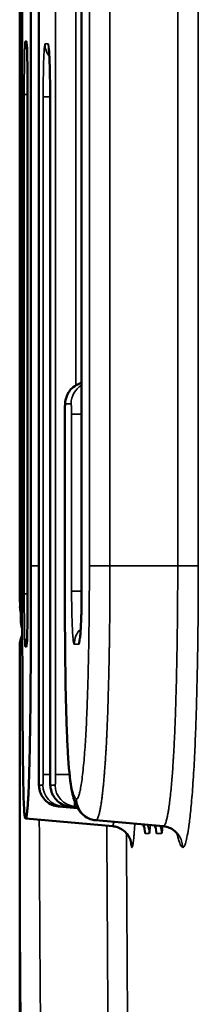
# Model space of a CAD drawing. Header units: millimetres. Extents: x 38 to 2514, y 38 to 1622.
# Tile 123 of 256: x 986.115 to 986.955, y 789.704 to 794.331. Entities that reach past the tile are written whole.
import ezdxf

# ---------------------------------------------------------------- set-up
doc = ezdxf.new("R2010")
doc.units = ezdxf.units.MM
doc.header["$LTSCALE"] = 7.692308
doc.layers.add('Visible (ISO)', color=7, linetype='Continuous', lineweight=50)
doc.layers.add('Visible Narrow (ISO)', color=7, linetype='Continuous', lineweight=35)

msp = doc.modelspace()

# ---------------------------------------------------------------- linework, layer by layer
at = {"layer": 'Visible (ISO)'}
for p, q in [((986.1274, 791.764), (986.1274, 798.3263)), ((986.1683, 798.3264), (986.1683, 791.764)), ((986.205, 798.3343), (986.205, 790.7832)), ((986.1154, 797.4734), (986.1154, 792.265)), ((986.4067, 797.4734), (986.4067, 791.6447)), ((986.1526, 793.98), (986.1526, 791.6334)), ((986.2585, 793.9686), (986.2585, 790.7832)), ((986.3278, 792.4763), (986.3278, 791.764)), ((986.1154, 786.0874), (986.1154, 791.0813)), ((986.2978, 790.6338), (986.3884, 790.6259)), ((986.3516, 790.6338), (986.3857, 790.6308)), ((986.5529, 790.5407), (986.1443, 790.5764)), ((986.7909, 790.5407), (986.4739, 790.5684))]:
    msp.add_line(p, q, dxfattribs=at)
for centre, start, end in [((986.2169, 791.5733), 180.2254, 206.6351), ((986.2206, 791.5075), 180.4134, 201.6316), ((986.2156, 791.3903), 151.581, 179.9104)]:
    msp.add_arc(centre, 0.1, start, end, dxfattribs=at)
for centre, major_axis, ratio, start_param, end_param in [((986.1155, 792.2649), (0, -0.0995), 0.000794, 4.711889, 5.499552), ((1386.1721, 791.8839), (-400.0561, 0.9476), 0.706273, 0.002254, 0.004453), ((986.2169, 791.5733), (-0.1, -0.0004), 0.707756, 6.277608, 6.283185), ((1386.1081, 791.8233), (-399.9896, 2.2433), 0.706206, 0.008918, 0.009059), ((986.2206, 791.5075), (-0.1, -0.0007), 0.707802, 6.272973, 6.283185), ((1384.0722, 791.1904), (-397.9568, -0.2168), 0.704449, 6.281699, 6.282801), ((986.2156, 791.3903), (-0.1, 0.0002), 0.709578, 0, 0.002204)]:
    msp.add_ellipse(centre, major_axis=major_axis, ratio=ratio, start_param=start_param, end_param=end_param, dxfattribs=at)
for points, knots in [([(986.1526, 793.98), (986.1526, 794.0063), (986.1525, 794.0329), (986.1522, 794.0827), (986.1519, 794.1065), (986.1513, 794.148), (986.151, 794.1663), (986.1502, 794.1949), (986.1498, 794.206), (986.1493, 794.2137), (986.1492, 794.2152), (986.1492, 794.2152)], [0, 0, 0, 0, 0.00788985, 0.00788985, 0.0157498, 0.0157498, 0.02347757, 0.02347757, 0.03104881, 0.03104881, 0.03377239, 0.03377239, 0.03377239, 0.03377239]), ([(986.2585, 793.9686), (986.2585, 793.9945), (986.2583, 794.0208), (986.2577, 794.0698), (986.2573, 794.0933), (986.2561, 794.1339), (986.2554, 794.1518), (986.2544, 794.1723), (986.254, 794.1781), (986.2534, 794.1872), (986.2531, 794.1907), (986.2527, 794.1946), (986.2525, 794.1957), (986.2525, 794.1957)], [0, 0, 0, 0, 0.00777353, 0.00777353, 0.01551145, 0.01551145, 0.02307426, 0.02307426, 0.02665144, 0.02665144, 0.02990112, 0.02990112, 0.03220977, 0.03220977, 0.03220977, 0.03220977]), ([(986.3278, 792.4763), (986.3278, 792.4828), (986.3278, 792.4893), (986.328, 792.5016), (986.3282, 792.5073), (986.3286, 792.5183), (986.3289, 792.5234), (986.3297, 792.5328), (986.3302, 792.5373), (986.3323, 792.5486), (986.3341, 792.5554), (986.3385, 792.5668), (986.3408, 792.5718), (986.3484, 792.5848), (986.3546, 792.5924), (986.3693, 792.6062), (986.3782, 792.6123), (986.3938, 792.6195), (986.4002, 792.6218), (986.4067, 792.6233)], [0, 0, 0, 0, 0.00194697, 0.00194697, 0.00386659, 0.00386659, 0.00597317, 0.00597317, 0.00783281, 0.00783281, 0.00991315, 0.00991315, 0.0115574, 0.0115574, 0.01444909, 0.01444909, 0.01761335, 0.01761335, 0.01961386, 0.01961386, 0.01961386, 0.01961386]), ([(986.1443, 790.5764), (986.1431, 790.5764), (986.142, 790.5772), (986.1409, 790.5805), (986.1399, 790.5837), (986.1389, 790.5893), (986.1379, 790.5988), (986.1371, 790.6065), (986.1361, 790.6188), (986.1351, 790.6413), (986.1347, 790.6509), (986.1342, 790.6623), (986.1338, 790.6758), (986.1338, 790.6775), (986.1337, 790.6792), (986.1337, 790.6809), (986.1333, 790.6924), (986.133, 790.7055), (986.1326, 790.7209), (986.1323, 790.737), (986.1319, 790.7555), (986.1316, 790.7775), (986.1313, 790.7982), (986.131, 790.822), (986.1307, 790.8491), (986.1304, 790.8714), (986.1302, 790.8955), (986.1299, 790.9215), (986.1297, 790.9474), (986.1295, 790.9752), (986.1293, 791.0047), (986.1291, 791.0325), (986.1289, 791.0618), (986.1288, 791.0926), (986.1287, 791.0999), (986.1287, 791.1073), (986.1287, 791.1148), (986.1285, 791.1373), (986.1284, 791.1603), (986.1283, 791.1838), (986.1282, 791.2138), (986.1281, 791.2447), (986.128, 791.2768), (986.1279, 791.3073), (986.1279, 791.3389), (986.1278, 791.372), (986.1278, 791.3915), (986.1277, 791.4115), (986.1277, 791.4321), (986.1276, 791.4639), (986.1276, 791.5119), (986.1275, 791.5667), (986.1274, 791.6287), (986.1274, 791.6995), (986.1274, 791.764)], [-0.5785642, -0.5785642, -0.5785642, -0.5785642, -0.4781217, -0.4781217, -0.4781217, -0.3790177, -0.3790177, -0.3790177, -0.2980341, -0.2980341, -0.2980341, -0.263543, -0.263543, -0.263543, -0.2593074, -0.2593074, -0.2593074, -0.2310827, -0.2310827, -0.2310827, -0.2016553, -0.2016553, -0.2016553, -0.1738063, -0.1738063, -0.1738063, -0.1508894, -0.1508894, -0.1508894, -0.1280697, -0.1280697, -0.1280697, -0.1065344, -0.1065344, -0.1065344, -0.1014158, -0.1014158, -0.1014158, -0.0859856, -0.0859856, -0.0859856, -0.0662097, -0.0662097, -0.0662097, -0.047501, -0.047501, -0.047501, -0.0364551, -0.0364551, -0.0364551, -0.0193537, -0.0193537, -0.0193537, -0.000001, -0.000001, -0.000001, -0.000001]), ([(986.1683, 791.764), (986.1683, 791.6988), (986.1682, 791.6322), (986.1682, 791.5656), (986.1681, 791.5139), (986.168, 791.4622), (986.1678, 791.4115), (986.1678, 791.3978), (986.1677, 791.3842), (986.1677, 791.3706), (986.1675, 791.3385), (986.1674, 791.3065), (986.1672, 791.275), (986.167, 791.2436), (986.1668, 791.2126), (986.1666, 791.1821), (986.1664, 791.1574), (986.1662, 791.1331), (986.1659, 791.1094), (986.1659, 791.104), (986.1658, 791.0983), (986.1657, 791.0922), (986.1655, 791.0688), (986.1651, 791.04), (986.1647, 791.0077), (986.1643, 790.9833), (986.1639, 790.957), (986.1634, 790.9297), (986.1629, 790.9055), (986.1624, 790.8806), (986.1618, 790.8558), (986.1614, 790.8366), (986.1609, 790.8165), (986.1603, 790.7959), (986.1598, 790.778), (986.1592, 790.7597), (986.1585, 790.7419), (986.158, 790.7266), (986.1574, 790.7117), (986.1568, 790.6976), (986.1565, 790.6913), (986.1562, 790.6852), (986.1559, 790.6793), (986.1556, 790.6735), (986.1552, 790.668), (986.1549, 790.6628), (986.1543, 790.6529), (986.1537, 790.6441), (986.1531, 790.6364), (986.1525, 790.6287), (986.1519, 790.622), (986.1513, 790.6163), (986.1507, 790.6103), (986.1501, 790.6053), (986.1495, 790.6009), (986.1489, 790.5962), (986.1483, 790.5922), (986.1477, 790.5887), (986.1471, 790.5849), (986.1465, 790.5819), (986.146, 790.5799), (986.1453, 790.5774), (986.1447, 790.5764), (986.1443, 790.5764)], [-0.2753785, -0.2753785, -0.2753785, -0.2753785, -0.226387, -0.226387, -0.226387, -0.1882509, -0.1882509, -0.1882509, -0.1779982, -0.1779982, -0.1779982, -0.1538966, -0.1538966, -0.1538966, -0.1298558, -0.1298558, -0.1298558, -0.1104382, -0.1104382, -0.1104382, -0.1060573, -0.1060573, -0.1060573, -0.0893602, -0.0893602, -0.0893602, -0.0767806, -0.0767806, -0.0767806, -0.0656518, -0.0656518, -0.0656518, -0.0570149, -0.0570149, -0.0570149, -0.0494876, -0.0494876, -0.0494876, -0.0430254, -0.0430254, -0.0430254, -0.0401381, -0.0401381, -0.0401381, -0.0372895, -0.0372895, -0.0372895, -0.0317978, -0.0317978, -0.0317978, -0.0263368, -0.0263368, -0.0263368, -0.0207462, -0.0207462, -0.0207462, -0.0148226, -0.0148226, -0.0148226, -0.008214, -0.008214, -0.008214, -0.000001, -0.000001, -0.000001, -0.000001]), ([(986.4736, 790.5684), (986.461, 790.5695), (986.4487, 790.5731), (986.4279, 790.5829), (986.4192, 790.5892), (986.4056, 790.6014), (986.4006, 790.6075), (986.3921, 790.6191), (986.3892, 790.6243), (986.3825, 790.6367), (986.3798, 790.643), (986.3696, 790.6687), (986.3629, 790.6922), (986.3514, 790.7616), (986.3463, 790.8151), (986.3402, 790.9193), (986.3384, 790.9554), (986.3342, 791.0612), (986.3322, 791.1397), (986.3298, 791.2934), (986.329, 791.3686), (986.3279, 791.5499), (986.3278, 791.6572), (986.3278, 791.764)], [0, 0, 0, 0, 0.004451, 0.004451, 0.0087726, 0.0087726, 0.0131764, 0.0131764, 0.0185877, 0.0185877, 0.0282644, 0.0282644, 0.0573158, 0.0573158, 0.0911995, 0.0911995, 0.1064996, 0.1064996, 0.1324366, 0.1324366, 0.1552504, 0.1552504, 0.1872986, 0.1872986, 0.1872986, 0.1872986]), ([(986.3988, 791.4236), (986.3988, 791.4236), (986.3988, 791.4237), (986.399, 791.4245), (986.3992, 791.4262), (986.3999, 791.4323), (986.4005, 791.4375), (986.4017, 791.4527), (986.4025, 791.464), (986.4039, 791.4925), (986.4047, 791.5107), (986.4058, 791.5516), (986.4063, 791.575), (986.4067, 791.614), (986.4068, 791.6294), (986.4067, 791.6447)], [0.01515216, 0.01515216, 0.01515216, 0.01515216, 0.01586325, 0.01586325, 0.01839299, 0.01839299, 0.0222149, 0.0222149, 0.02772996, 0.02772996, 0.03443458, 0.03443458, 0.041732, 0.041732, 0.04633433, 0.04633433, 0.04633433, 0.04633433]), ([(986.1492, 791.3983), (986.1492, 791.3983), (986.1493, 791.399), (986.1495, 791.4022), (986.1497, 791.4056), (986.1501, 791.4168), (986.1504, 791.426), (986.1511, 791.4508), (986.1514, 791.4678), (986.1519, 791.507), (986.1521, 791.5299), (986.1525, 791.5793), (986.1526, 791.6065), (986.1526, 791.6334)], [0.0158239, 0.0158239, 0.0158239, 0.0158239, 0.01775616, 0.01775616, 0.02128979, 0.02128979, 0.02687153, 0.02687153, 0.03395469, 0.03395469, 0.04153978, 0.04153978, 0.04960253, 0.04960253, 0.04960253, 0.04960253]), ([(986.2978, 790.6338), (986.2872, 790.6347), (986.2766, 790.6374), (986.2571, 790.6458), (986.2479, 790.6517), (986.232, 790.6658), (986.2252, 790.6743), (986.2172, 790.688), (986.215, 790.6927), (986.2113, 790.7022), (986.2099, 790.7071), (986.2081, 790.715), (986.2075, 790.7182), (986.2067, 790.724), (986.2065, 790.7266), (986.2061, 790.7318), (986.2059, 790.7344), (986.2056, 790.7408), (986.2055, 790.7448), (986.2053, 790.7526), (986.2052, 790.7562), (986.2051, 790.7659), (986.205, 790.7724), (986.205, 790.7803), (986.205, 790.7818), (986.205, 790.7832)], [0, 0, 0, 0, 0.00318895, 0.00318895, 0.00637744, 0.00637744, 0.00956599, 0.00956599, 0.0111367, 0.0111367, 0.01264641, 0.01264641, 0.01367895, 0.01367895, 0.01475279, 0.01475279, 0.01600794, 0.01600794, 0.01764784, 0.01764784, 0.01888037, 0.01888037, 0.02083995, 0.02083995, 0.02127364, 0.02127364, 0.02127364, 0.02127364]), ([(986.3516, 790.6338), (986.341, 790.6347), (986.3304, 790.6374), (986.3109, 790.6458), (986.3017, 790.6517), (986.2859, 790.6658), (986.279, 790.6743), (986.2711, 790.688), (986.2688, 790.6927), (986.2652, 790.7021), (986.2638, 790.7068), (986.262, 790.7144), (986.2614, 790.7174), (986.2605, 790.7235), (986.2602, 790.7264), (986.2596, 790.7328), (986.2594, 790.7363), (986.2591, 790.7446), (986.2589, 790.7495), (986.2586, 790.7616), (986.2585, 790.7692), (986.2585, 790.779), (986.2585, 790.7811), (986.2585, 790.7832)], [0, 0, 0, 0, 0.00319029, 0.00319029, 0.00638003, 0.00638003, 0.0095699, 0.0095699, 0.0111369, 0.0111369, 0.01261162, 0.01261162, 0.01360735, 0.01360735, 0.01481001, 0.01481001, 0.01640654, 0.01640654, 0.01821879, 0.01821879, 0.02054109, 0.02054109, 0.0211728, 0.0211728, 0.0211728, 0.0211728]), ([(986.6377, 790.4693), (986.6377, 790.4693), (986.6377, 790.4695), (986.6372, 790.4716), (986.637, 790.4775), (986.6253, 790.4984), (986.6196, 790.5067), (986.6016, 790.5235), (986.5886, 790.5316), (986.5674, 790.5386), (986.5599, 790.54), (986.5527, 790.5407)], [0.18685363, 0.18685363, 0.18685363, 0.18685363, 0.19001942, 0.19001942, 0.20362834, 0.20362834, 0.20977122, 0.20977122, 0.216456, 0.216456, 0.21992248, 0.21992248, 0.21992248, 0.21992248]), ([(986.7031, 790.5256), (986.7031, 790.5256), (986.703, 790.5256), (986.703, 790.5259), (986.7029, 790.5267), (986.7023, 790.5297), (986.7021, 790.5309), (986.7012, 790.5345), (986.7004, 790.5371), (986.6985, 790.5426), (986.6974, 790.5455), (986.696, 790.5486), (986.6959, 790.5488), (986.6958, 790.549)], [0.032689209, 0.032689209, 0.032689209, 0.032689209, 0.032974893, 0.032974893, 0.034689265, 0.034689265, 0.035539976, 0.035539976, 0.0366633, 0.0366633, 0.037711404, 0.037711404, 0.037778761, 0.037778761, 0.037778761, 0.037778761]), ([(986.7557, 790.5288), (986.7557, 790.5288), (986.7557, 790.5288), (986.7556, 790.5291), (986.7555, 790.5299), (986.7549, 790.5326), (986.7546, 790.5339), (986.7536, 790.5376), (986.7527, 790.5403), (986.7515, 790.5436), (986.7514, 790.5439), (986.7513, 790.5441)], [0.032101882, 0.032101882, 0.032101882, 0.032101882, 0.032452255, 0.032452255, 0.034083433, 0.034083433, 0.034975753, 0.034975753, 0.036223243, 0.036223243, 0.03632333, 0.03632333, 0.03632333, 0.03632333]), ([(986.8621, 790.4962), (986.8621, 790.4962), (986.862, 790.4978), (986.853, 790.5096), (986.8477, 790.5157), (986.8339, 790.5262), (986.827, 790.5304), (986.8105, 790.5373), (986.8007, 790.5398), (986.7906, 790.5407)], [0.19514307, 0.19514307, 0.19514307, 0.19514307, 0.20517633, 0.20517633, 0.21057913, 0.21057913, 0.2141968, 0.2141968, 0.2180426, 0.2180426, 0.2180426, 0.2180426])]:
    msp.add_open_spline(points, degree=3, knots=knots, dxfattribs=at)
for points in [[(986.4736, 790.5684), (986.4737, 790.5684), (986.4738, 790.5684), (986.4739, 790.5684)], [(986.7906, 790.5407), (986.7907, 790.5407), (986.7908, 790.5407), (986.7909, 790.5407)]]:
    msp.add_open_spline(points, degree=3, dxfattribs=at)
at = {"layer": 'Visible Narrow (ISO)'}
for p, q in [((986.2051, 798.3343), (986.2051, 790.7832)), ((986.2843, 790.7834), (986.2843, 798.3344)), ((986.1154, 797.4734), (986.1154, 792.265)), ((986.4069, 797.4734), (986.4069, 791.6447)), ((986.1169, 791.5733), (986.1169, 797.354)), ((986.4432, 791.764), (986.4432, 797.354)), ((986.5401, 791.764), (986.5401, 797.354)), ((986.8586, 791.764), (986.8586, 797.354)), ((986.9555, 791.764), (986.9555, 797.354)), ((986.3797, 792.6125), (986.3797, 796.5055)), ((986.1479, 794.229), (986.1408, 794.229)), ((986.2494, 794.2176), (986.2345, 794.2176)), ((986.137, 791.6333), (986.137, 793.9799)), ((986.1526, 793.9799), (986.137, 793.9799)), ((986.1526, 793.98), (986.1526, 791.6334)), ((986.1526, 793.98), (986.1526, 793.98)), ((986.226, 790.7834), (986.226, 793.9686)), ((986.2585, 793.9686), (986.226, 793.9686)), ((986.2585, 793.9686), (986.2585, 790.7832)), ((986.2585, 793.9686), (986.2585, 793.9686)), ((986.3571, 792.5261), (986.3301, 792.5261)), ((986.3278, 792.4763), (986.3279, 792.4763)), ((986.3279, 792.4763), (986.3279, 791.764)), ((986.3596, 791.6447), (986.3596, 792.4764)), ((986.4068, 792.4764), (986.3596, 792.4764)), ((986.205, 791.764), (986.1683, 791.764)), ((986.5401, 791.764), (986.4432, 791.764)), ((986.8586, 791.764), (986.5401, 791.764)), ((986.9555, 791.764), (986.8586, 791.764)), ((986.4067, 791.6447), (986.3596, 791.6447)), ((986.4067, 791.6447), (986.4069, 791.6447)), ((986.1526, 791.6333), (986.137, 791.6333)), ((986.1526, 791.6334), (986.1526, 791.6334)), ((986.1275, 791.5733), (986.1169, 791.5733)), ((986.1479, 791.3843), (986.1408, 791.3843)), ((986.3935, 791.3956), (986.3719, 791.3956)), ((986.2051, 790.7832), (986.205, 790.7832)), ((986.2585, 790.7834), (986.226, 790.7834)), ((986.2585, 790.7832), (986.2585, 790.7832)), ((986.35, 790.7834), (986.2843, 790.7834)), ((986.2245, 790.7335), (986.2067, 790.7335)), ((986.2824, 790.7335), (986.2606, 790.7335)), ((986.2978, 790.6338), (986.3884, 790.6259)), ((986.3156, 790.6339), (986.3874, 790.6277)), ((986.3517, 790.6338), (986.3857, 790.6308)), ((986.3735, 790.6339), (986.3846, 790.6329)), ((986.7023, 790.5317), (986.7023, 790.5317)), ((986.7546, 790.5358), (986.7546, 790.5358)), ((986.725, 790.5065), (986.7055, 790.5065)), ((986.7829, 790.5065), (986.759, 790.5065))]:
    msp.add_line(p, q, dxfattribs=at)
for centre, major_axis, ratio, start_param, end_param in [((986.2408, 794.2289), (0, -0.1), 0.999873, 4.712389, 5.154872), ((986.2479, 794.229), (0, -0.1), 0.999838, 4.712389, 4.886904), ((986.3344, 794.2176), (0, -0.1), 0.999406, 4.712389, 5.36788), ((986.3492, 794.2177), (0, -0.1), 0.999332, 4.712389, 4.988639), ((986.4301, 792.5261), (0, 0.1), 0.998929, 0.236123, 1.570796), ((986.457, 792.5262), (0, 0.1), 0.998794, 0.527102, 1.570796), ((986.2206, 791.5075), (-0.1, -0.0007), 0.707802, 0, 0.37197), ((986.4719, 791.3956), (0, 0.1), 0.99872, 0.766415, 1.570796), ((986.2156, 791.3903), (-0.1, 0.0002), 0.709578, 5.78779, 6.283185), ((986.2408, 791.3843), (0, 0.1), 0.999873, 1.128835, 1.570796), ((986.4935, 791.3957), (0, 0.1), 0.998612, 1.221298, 1.570796), ((986.2479, 791.3843), (0, 0.1), 0.999838, 1.396157, 1.570796), ((1384.0722, 791.1904), (-397.9568, -0.2168), 0.704449, 6.282801, 6.300616), ((986.3065, 790.7334), (0, -0.1), 0.999545, 4.712389, 6.196287), ((986.3243, 790.7335), (0, -0.1), 0.999456, 4.712389, 6.195706), ((986.3604, 790.7334), (0, -0.1), 0.999277, 4.712389, 6.196275), ((986.3822, 790.7335), (0, -0.1), 0.999168, 4.712389, 6.195712), ((986.4826, 790.668), (0, -0.1), 0.998667, 4.712389, 6.195919), ((1185.0853, 773.2344), (-198.8786, 17.3896), 0.002954, 6.250342, 6.253169), ((986.3065, 790.7835), (-0.0087, -0.1497), 0.087233, 6.280783, 6.28376), ((986.3243, 790.7836), (-0.0087, -0.1497), 0.024312, 5.909047, 6.279686), ((1185.0858, 773.2344), (-198.8791, 17.3845), 0.003636, 6.242547, 6.245318), ((986.3821, 790.7836), (-0.0087, -0.1497), 0.016502, 5.69285, 6.279233), ((1384.1625, 791.247), (-397.9558, -0.0505), 0.704611, 0.002231, 0.017969), ((1384.4895, 791.2661), (-397.9654, -0.0107), 0.705173, 0.002538, 0.018264), ((986.5442, 790.441), (0, 0.1), 0.999856, 4.712389, 6.195919), ((986.6056, 790.5064), (0, 0.1), 0.999549, 4.712389, 5.151666), ((986.6251, 790.5065), (0, 0.1), 0.999452, 4.712389, 5.131279), ((986.6591, 790.5064), (0, 0.1), 0.999282, 4.712389, 5.098406), ((986.683, 790.5065), (0, 0.1), 0.999162, 4.712389, 5.074346), ((986.7822, 790.441), (0, 0.1), 0.998667, 4.712389, 6.195919), ((1384.5692, 791.339), (-397.9538, 0.1237), 0.705335, 0.003401, 0.018747)]:
    msp.add_ellipse(centre, major_axis=major_axis, ratio=ratio, start_param=start_param, end_param=end_param, dxfattribs=at)
for points in [[(986.137, 793.9799), (986.137, 793.9967), (986.1371, 794.0305), (986.1373, 794.0806), (986.1377, 794.1338), (986.1385, 794.1819), (986.1395, 794.2183), (986.1403, 794.2289), (986.1408, 794.2289)], [(986.1479, 794.229), (986.1482, 794.229), (986.1488, 794.2256), (986.1498, 794.2102), (986.1508, 794.1795), (986.1517, 794.1316), (986.1524, 794.0655), (986.1526, 794.0104), (986.1526, 793.98)], [(986.226, 793.9686), (986.226, 793.9853), (986.2261, 794.0191), (986.2267, 794.0692), (986.2277, 794.1225), (986.2293, 794.1706), (986.2315, 794.2069), (986.2334, 794.2176), (986.2345, 794.2176)], [(986.2493, 794.2177), (986.2499, 794.2177), (986.2511, 794.2142), (986.253, 794.1988), (986.255, 794.1681), (986.2568, 794.1203), (986.2581, 794.0541), (986.2585, 793.999), (986.2585, 793.9686)], [(986.8821, 790.441), (986.8841, 790.441), (986.8882, 790.4442), (986.8945, 790.4581), (986.9016, 790.4848), (986.9092, 790.527), (986.9175, 790.5902), (986.9264, 790.6831), (986.9346, 790.8038), (986.941, 790.935), (986.9455, 791.062), (986.949, 791.186), (986.9517, 791.3166), (986.9538, 791.4525), (986.9551, 791.5967), (986.9555, 791.7064), (986.9555, 791.764)], [(986.372, 791.3956), (986.3712, 791.3956), (986.3695, 791.399), (986.3669, 791.4144), (986.3643, 791.4451), (986.3619, 791.493), (986.3601, 791.5592), (986.3596, 791.6142), (986.3596, 791.6447)], [(986.4069, 791.6447), (986.4069, 791.6279), (986.4067, 791.5941), (986.4059, 791.544), (986.4042, 791.4908), (986.4017, 791.4427), (986.3981, 791.4064), (986.3952, 791.3957), (986.3936, 791.3957)], [(986.1408, 791.3843), (986.1406, 791.3843), (986.14, 791.3877), (986.1392, 791.4031), (986.1384, 791.4338), (986.1377, 791.4817), (986.1372, 791.5478), (986.137, 791.6029), (986.137, 791.6333)], [(986.1526, 791.6334), (986.1526, 791.6166), (986.1525, 791.5828), (986.1522, 791.5327), (986.1516, 791.4794), (986.1507, 791.4314), (986.1495, 791.395), (986.1485, 791.3843), (986.1479, 791.3843)]]:
    msp.add_open_spline(points, degree=3, dxfattribs=at)
for points, knots in [([(986.3302, 792.5261), (986.33, 792.5261), (986.3299, 792.5258), (986.3298, 792.5253), (986.3297, 792.525), (986.3296, 792.5245), (986.3295, 792.524), (986.3294, 792.5231), (986.3292, 792.5218), (986.3291, 792.5203), (986.329, 792.5197), (986.329, 792.5191), (986.329, 792.5185), (986.3288, 792.517), (986.3287, 792.5153), (986.3286, 792.5134), (986.3286, 792.5126), (986.3286, 792.5117), (986.3285, 792.5109), (986.3284, 792.5086), (986.3283, 792.5062), (986.3283, 792.5036), (986.3282, 792.5029), (986.3282, 792.5022), (986.3282, 792.5014), (986.3281, 792.499), (986.3281, 792.4964), (986.328, 792.4937), (986.328, 792.4925), (986.328, 792.4913), (986.328, 792.4901), (986.3279, 792.4873), (986.3279, 792.4843), (986.3279, 792.4812), (986.3279, 792.4796), (986.3279, 792.478), (986.3279, 792.4763)], [0.0000003, 0.0000003, 0.0000003, 0.0000003, 0.1025361, 0.1025361, 0.1025361, 0.1666667, 0.1666667, 0.1666667, 0.289236, 0.289236, 0.289236, 0.3333333, 0.3333333, 0.3333333, 0.4488843, 0.4488843, 0.4488843, 0.5, 0.5, 0.5, 0.6307681, 0.6307681, 0.6307681, 0.6666667, 0.6666667, 0.6666667, 0.7841767, 0.7841767, 0.7841767, 0.8333333, 0.8333333, 0.8333333, 0.9439466, 0.9439466, 0.9439466, 1, 1, 1, 1]), ([(986.3596, 792.4764), (986.3596, 792.4815), (986.3595, 792.4862), (986.3595, 792.4906), (986.3594, 792.4951), (986.3593, 792.4992), (986.3592, 792.5028), (986.3591, 792.5064), (986.359, 792.5096), (986.3588, 792.5123), (986.3587, 792.515), (986.3585, 792.5174), (986.3583, 792.5194), (986.3582, 792.5214), (986.358, 792.5231), (986.3578, 792.5243), (986.3576, 792.5255), (986.3574, 792.5262), (986.3571, 792.5262)], [0.0000004, 0.0000004, 0.0000004, 0.0000004, 0.1666667, 0.1666667, 0.1666667, 0.3333333, 0.3333333, 0.3333333, 0.5, 0.5, 0.5, 0.6666667, 0.6666667, 0.6666667, 0.8333333, 0.8333333, 0.8333333, 1, 1, 1, 1]), ([(986.3279, 791.764), (986.3279, 791.7188), (986.3279, 791.6759), (986.328, 791.6355), (986.328, 791.5952), (986.3281, 791.5574), (986.3283, 791.5213), (986.3284, 791.4853), (986.3286, 791.451), (986.3289, 791.4178), (986.3291, 791.3846), (986.3294, 791.3525), (986.3297, 791.3216), (986.33, 791.2906), (986.3304, 791.2607), (986.3309, 791.2324), (986.3313, 791.2041), (986.3318, 791.1774), (986.3323, 791.1523), (986.3329, 791.1271), (986.3334, 791.1036), (986.3341, 791.0812), (986.3347, 791.0589), (986.3354, 791.0377), (986.3362, 791.0172), (986.3369, 790.9967), (986.3377, 790.9769), (986.3386, 790.9574), (986.3395, 790.938), (986.3405, 790.9189), (986.3416, 790.9), (986.3427, 790.8811), (986.3439, 790.8624), (986.3452, 790.8442), (986.3466, 790.8261), (986.3481, 790.8085), (986.3497, 790.7927), (986.3513, 790.7769), (986.353, 790.763), (986.3547, 790.751), (986.3565, 790.7391), (986.3583, 790.7292), (986.3601, 790.721), (986.3619, 790.7128), (986.3636, 790.7064), (986.3653, 790.7009), (986.3669, 790.6955), (986.3685, 790.6911), (986.37, 790.6872), (986.3715, 790.6833), (986.373, 790.6801), (986.3744, 790.6773), (986.3758, 790.6745), (986.3772, 790.6722), (986.3785, 790.6706), (986.3799, 790.669), (986.3813, 790.6681), (986.3827, 790.668)], [0, 0, 0, 0, 0.0526316, 0.0526316, 0.0526316, 0.1052632, 0.1052632, 0.1052632, 0.1578947, 0.1578947, 0.1578947, 0.2105263, 0.2105263, 0.2105263, 0.2631579, 0.2631579, 0.2631579, 0.3157895, 0.3157895, 0.3157895, 0.3684211, 0.3684211, 0.3684211, 0.4210526, 0.4210526, 0.4210526, 0.4736842, 0.4736842, 0.4736842, 0.5263158, 0.5263158, 0.5263158, 0.5789474, 0.5789474, 0.5789474, 0.6315789, 0.6315789, 0.6315789, 0.6842105, 0.6842105, 0.6842105, 0.7368421, 0.7368421, 0.7368421, 0.7894737, 0.7894737, 0.7894737, 0.8421053, 0.8421053, 0.8421053, 0.8947368, 0.8947368, 0.8947368, 0.9473684, 0.9473684, 0.9473684, 1, 1, 1, 1]), ([(986.3827, 790.668), (986.3843, 790.668), (986.3874, 790.6702), (986.3917, 790.6787), (986.396, 790.692), (986.4007, 790.7124), (986.4059, 790.7423), (986.4111, 790.7816), (986.4159, 790.827), (986.4201, 790.8746), (986.4236, 790.9237), (986.4267, 790.9757), (986.4296, 791.0323), (986.4323, 791.0953), (986.4348, 791.1663), (986.437, 791.2438), (986.4389, 791.3254), (986.4404, 791.4092), (986.4416, 791.4929), (986.4425, 791.5757), (986.4431, 791.6635), (986.4432, 791.7295), (986.4432, 791.764)], [0.0000002, 0.0000002, 0.0000002, 0.0000002, 0.05, 0.1, 0.15, 0.2, 0.25, 0.3, 0.35, 0.4, 0.45, 0.5, 0.55, 0.6, 0.65, 0.7, 0.75, 0.8, 0.85, 0.9, 0.95, 1, 1, 1, 1]), ([(986.4739, 790.5684), (986.4752, 790.5684), (986.4766, 790.5692), (986.4782, 790.5709), (986.4785, 790.5713), (986.4799, 790.5731), (986.4809, 790.5748), (986.4824, 790.5781), (986.483, 790.5794), (986.4845, 790.5832), (986.4854, 790.5859), (986.487, 790.5911), (986.4876, 790.5932), (986.4894, 790.5999), (986.4907, 790.6051), (986.4924, 790.6133), (986.4929, 790.6155), (986.4945, 790.6235), (986.4956, 790.6299), (986.4975, 790.6411), (986.4982, 790.6455), (986.4999, 790.6568), (986.5009, 790.6642), (986.5028, 790.6784), (986.5036, 790.6851), (986.5056, 790.7017), (986.5067, 790.7118), (986.5085, 790.7283), (986.5091, 790.7346), (986.511, 790.7544), (986.5122, 790.7682), (986.5137, 790.7858), (986.514, 790.7894), (986.5152, 790.8055), (986.5162, 790.8181), (986.5175, 790.8365), (986.5179, 790.8421), (986.5191, 790.8612), (986.52, 790.8749), (986.5212, 790.8947), (986.5215, 790.9005), (986.5226, 790.9205), (986.5234, 790.935), (986.5244, 790.9566), (986.5247, 790.9632), (986.5259, 790.9881), (986.5267, 791.007), (986.5277, 791.0313), (986.5279, 791.0358), (986.5288, 791.0608), (986.5296, 791.0822), (986.5305, 791.109), (986.5307, 791.1137), (986.5315, 791.1395), (986.5321, 791.1611), (986.5329, 791.1898), (986.5331, 791.1964), (986.534, 791.2297), (986.5346, 791.2571), (986.5353, 791.2869), (986.5353, 791.2892), (986.5359, 791.3182), (986.5364, 791.3453), (986.5369, 791.3754), (986.537, 791.3785), (986.5375, 791.4118), (986.538, 791.4418), (986.5386, 791.4909), (986.5388, 791.5101), (986.5391, 791.5403), (986.5392, 791.5511), (986.5394, 791.5816), (986.5396, 791.6015), (986.5398, 791.6338), (986.5398, 791.6457), (986.54, 791.6871), (986.5401, 791.7179), (986.5401, 791.7546), (986.5401, 791.7593), (986.5401, 791.764)], [0.0000001, 0.0000001, 0.0000001, 0.0000001, 0.0399404, 0.0399404, 0.05, 0.05, 0.0826112, 0.0826112, 0.1, 0.1, 0.13116, 0.13116, 0.15, 0.15, 0.1870743, 0.1870743, 0.2, 0.2, 0.2317665, 0.2317665, 0.25, 0.25, 0.2773585, 0.2773585, 0.3, 0.3, 0.3313868, 0.3313868, 0.35, 0.35, 0.3897707, 0.3897707, 0.4, 0.4, 0.4349064, 0.4349064, 0.45, 0.45, 0.4856125, 0.4856125, 0.5, 0.5, 0.5349295, 0.5349295, 0.55, 0.55, 0.5907384, 0.5907384, 0.6, 0.6, 0.6412535, 0.6412535, 0.65, 0.65, 0.6886135, 0.6886135, 0.7, 0.7, 0.7462291, 0.7462291, 0.75, 0.75, 0.794784, 0.794784, 0.8, 0.8, 0.85, 0.85, 0.8821316, 0.8821316, 0.9, 0.9, 0.9318405, 0.9318405, 0.95, 0.95, 0.9936716, 0.9936716, 1, 1, 1, 1]), ([(986.7909, 790.5407), (986.7922, 790.5407), (986.7934, 790.5413), (986.7954, 790.5433), (986.796, 790.5441), (986.7976, 790.5464), (986.7984, 790.548), (986.8004, 790.5522), (986.8014, 790.5549), (986.8025, 790.5582), (986.8026, 790.5584), (986.8041, 790.563), (986.8056, 790.5683), (986.8074, 790.5756), (986.8076, 790.5765), (986.8083, 790.5795), (986.8088, 790.5817), (986.8105, 790.5899), (986.8118, 790.5966), (986.8141, 790.6098), (986.8151, 790.6161), (986.8163, 790.6234), (986.8163, 790.6238), (986.8177, 790.633), (986.819, 790.6427), (986.8216, 790.6628), (986.8228, 790.6731), (986.8241, 790.685), (986.8242, 790.6856), (986.8255, 790.6979), (986.8268, 790.7105), (986.8292, 790.7364), (986.8304, 790.7495), (986.8316, 790.7648), (986.8317, 790.7662), (986.8319, 790.7683), (986.832, 790.7689), (986.833, 790.782), (986.834, 790.7951), (986.8359, 790.8217), (986.8368, 790.8353), (986.838, 790.8552), (986.8384, 790.8612), (986.8389, 790.8705), (986.8391, 790.8736), (986.8406, 790.9003), (986.8419, 790.9244), (986.8436, 790.9611), (986.8442, 790.9736), (986.8448, 790.9886), (986.8449, 790.9911), (986.8457, 791.0106), (986.8464, 791.0277), (986.8477, 791.0627), (986.8483, 791.0807), (986.849, 791.1024), (986.8491, 791.1062), (986.8494, 791.1138), (986.8495, 791.1177), (986.8502, 791.1412), (986.8508, 791.1608), (986.8517, 791.1955), (986.8521, 791.2105), (986.8528, 791.2399), (986.8531, 791.2542), (986.854, 791.2943), (986.8545, 791.3204), (986.8555, 791.3729), (986.8559, 791.3992), (986.8565, 791.442), (986.8567, 791.458), (986.8572, 791.4967), (986.8574, 791.5195), (986.8578, 791.5649), (986.858, 791.5874), (986.8584, 791.6516), (986.8585, 791.6946), (986.8586, 791.7478), (986.8586, 791.7559), (986.8586, 791.764)], [0, 0, 0, 0, 0.047735, 0.047735, 0.071429, 0.071429, 0.10399, 0.10399, 0.14052, 0.14052, 0.142857, 0.142857, 0.192082, 0.192082, 0.199121, 0.199121, 0.214286, 0.214286, 0.253561, 0.253561, 0.283778, 0.283778, 0.285714, 0.285714, 0.323843, 0.323843, 0.357143, 0.357143, 0.359102, 0.359102, 0.393133, 0.393133, 0.424026, 0.424026, 0.427164, 0.427164, 0.428571, 0.428571, 0.455973, 0.455973, 0.482608, 0.482608, 0.494092, 0.494092, 0.5, 0.5, 0.544101, 0.544101, 0.566955, 0.566955, 0.571429, 0.571429, 0.602601, 0.602601, 0.635881, 0.635881, 0.642857, 0.642857, 0.650057, 0.650057, 0.686587, 0.686587, 0.714286, 0.714286, 0.74, 0.74, 0.785714, 0.785714, 0.830548, 0.830548, 0.857143, 0.857143, 0.89386, 0.89386, 0.928571, 0.928571, 0.98928, 0.98928, 1, 1, 1, 1]), ([(986.2051, 790.7832), (986.2051, 790.7782), (986.2051, 790.7734), (986.2051, 790.769), (986.2052, 790.7646), (986.2052, 790.7604), (986.2053, 790.7568), (986.2054, 790.7532), (986.2054, 790.7501), (986.2055, 790.7473), (986.2056, 790.7446), (986.2057, 790.7422), (986.2058, 790.7402), (986.2059, 790.7382), (986.206, 790.7366), (986.2061, 790.7354), (986.2063, 790.7342), (986.2064, 790.7334), (986.2066, 790.7335)], [0.0000004, 0.0000004, 0.0000004, 0.0000004, 0.1666667, 0.1666667, 0.1666667, 0.3333333, 0.3333333, 0.3333333, 0.5, 0.5, 0.5, 0.6666667, 0.6666667, 0.6666667, 0.8333333, 0.8333333, 0.8333333, 1, 1, 1, 1]), ([(986.2244, 790.7335), (986.2245, 790.7335), (986.2246, 790.7338), (986.2247, 790.7343), (986.2247, 790.7347), (986.2248, 790.7351), (986.2249, 790.7356), (986.225, 790.7366), (986.2251, 790.7379), (986.2252, 790.7394), (986.2252, 790.7399), (986.2252, 790.7405), (986.2253, 790.7411), (986.2253, 790.7426), (986.2254, 790.7444), (986.2255, 790.7462), (986.2255, 790.747), (986.2255, 790.7479), (986.2256, 790.7488), (986.2256, 790.751), (986.2257, 790.7534), (986.2258, 790.756), (986.2258, 790.7567), (986.2258, 790.7574), (986.2258, 790.7582), (986.2259, 790.7606), (986.2259, 790.7632), (986.2259, 790.766), (986.2259, 790.7671), (986.226, 790.7683), (986.226, 790.7696), (986.226, 790.7723), (986.226, 790.7753), (986.226, 790.7784), (986.226, 790.78), (986.226, 790.7817), (986.226, 790.7834)], [0.0000003, 0.0000003, 0.0000003, 0.0000003, 0.1025361, 0.1025361, 0.1025361, 0.1666667, 0.1666667, 0.1666667, 0.289236, 0.289236, 0.289236, 0.3333333, 0.3333333, 0.3333333, 0.4488843, 0.4488843, 0.4488843, 0.5, 0.5, 0.5, 0.6307681, 0.6307681, 0.6307681, 0.6666667, 0.6666667, 0.6666667, 0.7841767, 0.7841767, 0.7841767, 0.8333333, 0.8333333, 0.8333333, 0.9439466, 0.9439466, 0.9439466, 1, 1, 1, 1]), ([(986.2585, 790.7832), (986.2585, 790.7782), (986.2586, 790.7734), (986.2586, 790.769), (986.2587, 790.7646), (986.2587, 790.7604), (986.2588, 790.7568), (986.2589, 790.7532), (986.259, 790.7501), (986.2591, 790.7473), (986.2592, 790.7446), (986.2593, 790.7422), (986.2595, 790.7402), (986.2596, 790.7382), (986.2598, 790.7366), (986.2599, 790.7354), (986.2601, 790.7342), (986.2602, 790.7334), (986.2604, 790.7335)], [0.0000004, 0.0000004, 0.0000004, 0.0000004, 0.1666667, 0.1666667, 0.1666667, 0.3333333, 0.3333333, 0.3333333, 0.5, 0.5, 0.5, 0.6666667, 0.6666667, 0.6666667, 0.8333333, 0.8333333, 0.8333333, 1, 1, 1, 1]), ([(986.2822, 790.7335), (986.2824, 790.7335), (986.2825, 790.7338), (986.2826, 790.7343), (986.2827, 790.7347), (986.2828, 790.7351), (986.2828, 790.7356), (986.283, 790.7366), (986.2831, 790.7379), (986.2832, 790.7394), (986.2832, 790.7399), (986.2833, 790.7405), (986.2833, 790.7411), (986.2834, 790.7426), (986.2835, 790.7444), (986.2836, 790.7462), (986.2836, 790.747), (986.2837, 790.7479), (986.2837, 790.7488), (986.2838, 790.751), (986.2839, 790.7534), (986.284, 790.756), (986.284, 790.7567), (986.284, 790.7574), (986.284, 790.7582), (986.2841, 790.7606), (986.2841, 790.7632), (986.2842, 790.766), (986.2842, 790.7671), (986.2842, 790.7683), (986.2842, 790.7696), (986.2842, 790.7723), (986.2843, 790.7753), (986.2843, 790.7784), (986.2843, 790.78), (986.2843, 790.7817), (986.2843, 790.7834)], [0.0000003, 0.0000003, 0.0000003, 0.0000003, 0.1025361, 0.1025361, 0.1025361, 0.1666667, 0.1666667, 0.1666667, 0.289236, 0.289236, 0.289236, 0.3333333, 0.3333333, 0.3333333, 0.4488843, 0.4488843, 0.4488843, 0.5, 0.5, 0.5, 0.6307681, 0.6307681, 0.6307681, 0.6666667, 0.6666667, 0.6666667, 0.7841767, 0.7841767, 0.7841767, 0.8333333, 0.8333333, 0.8333333, 0.9439466, 0.9439466, 0.9439466, 1, 1, 1, 1]), ([(986.5529, 790.5407), (986.5534, 790.5407), (986.5539, 790.5416), (986.5547, 790.5441), (986.555, 790.5455), (986.5554, 790.5477), (986.5556, 790.5485), (986.5562, 790.5518), (986.5567, 790.5548), (986.5573, 790.559), (986.5575, 790.5601), (986.5576, 790.5611)], [0, 0, 0, 0, 0.0416667, 0.0416667, 0.0708732, 0.0708732, 0.0833333, 0.0833333, 0.125, 0.125, 0.1375878, 0.1375878, 0.1375878, 0.1375878]), ([(986.6442, 790.441), (986.6447, 790.441), (986.6452, 790.442), (986.6457, 790.4436), (986.6462, 790.4452), (986.6467, 790.4474), (986.6472, 790.4501), (986.6477, 790.4527), (986.6482, 790.4558), (986.6487, 790.4592), (986.6492, 790.4625), (986.6497, 790.4662), (986.6502, 790.4702), (986.6507, 790.4742), (986.6512, 790.4786), (986.6517, 790.4836), (986.6522, 790.4885), (986.6527, 790.494), (986.6533, 790.5004), (986.6538, 790.5067), (986.6544, 790.514), (986.6549, 790.5225), (986.6555, 790.531), (986.6561, 790.5408), (986.6567, 790.5521), (986.6567, 790.5522), (986.6567, 790.5523), (986.6567, 790.5524)], [0, 0, 0, 0, 0.0416667, 0.0416667, 0.0416667, 0.0833333, 0.0833333, 0.0833333, 0.125, 0.125, 0.125, 0.1666667, 0.1666667, 0.1666667, 0.2083333, 0.2083333, 0.2083333, 0.25, 0.25, 0.25, 0.2916667, 0.2916667, 0.2916667, 0.3333333, 0.3333333, 0.3333333, 0.3337049, 0.3337049, 0.3337049, 0.3337049]), ([(986.7024, 790.5293), (986.7026, 790.5261), (986.7035, 790.5133), (986.7046, 790.5064), (986.7055, 790.5064)], [0.7828976, 0.7828976, 0.7828976, 0.7828976, 0.8333333, 1, 1, 1, 1]), ([(986.725, 790.5065), (986.7256, 790.5065), (986.7267, 790.51), (986.7282, 790.5236), (986.7291, 790.5389), (986.7295, 790.546)], [0, 0, 0, 0, 0.1666667, 0.3333333, 0.4406121, 0.4406121, 0.4406121, 0.4406121]), ([(986.7548, 790.533), (986.7552, 790.5283), (986.7564, 790.514), (986.7579, 790.5064), (986.759, 790.5064)], [0.7638493, 0.7638493, 0.7638493, 0.7638493, 0.8333333, 1, 1, 1, 1]), ([(986.783, 790.5065), (986.7836, 790.5065), (986.785, 790.51), (986.7867, 790.5227), (986.7878, 790.536), (986.7882, 790.5409)], [0, 0, 0, 0, 0.1666667, 0.3333333, 0.4138476, 0.4138476, 0.4138476, 0.4138476]), ([(986.8557, 790.5061), (986.8569, 790.4998), (986.8597, 790.4875), (986.864, 790.4724), (986.8685, 790.4603), (986.8728, 790.4505), (986.8774, 790.4429), (986.8805, 790.441), (986.8821, 790.441)], [0.6917227, 0.6917227, 0.6917227, 0.6917227, 0.7368421, 0.7894737, 0.8421053, 0.8947368, 0.9473684, 1, 1, 1, 1]), ([(986.6367, 790.4734), (986.6373, 790.4666), (986.6379, 790.4612), (986.6385, 790.4568), (986.6389, 790.4535), (986.6394, 790.4508), (986.6399, 790.4487), (986.6403, 790.4469), (986.6407, 790.4455), (986.6411, 790.4445), (986.6415, 790.4432), (986.642, 790.4423), (986.6426, 790.4418), (986.6431, 790.4413), (986.6436, 790.441), (986.6442, 790.441)], [0.838887, 0.838887, 0.838887, 0.838887, 0.8823529, 0.8823529, 0.8823529, 0.9152745, 0.9152745, 0.9152745, 0.9411765, 0.9411765, 0.9411765, 0.9705882, 0.9705882, 0.9705882, 1, 1, 1, 1])]:
    msp.add_open_spline(points, degree=3, knots=knots, dxfattribs=at)

doc.saveas('drawing.dxf')
